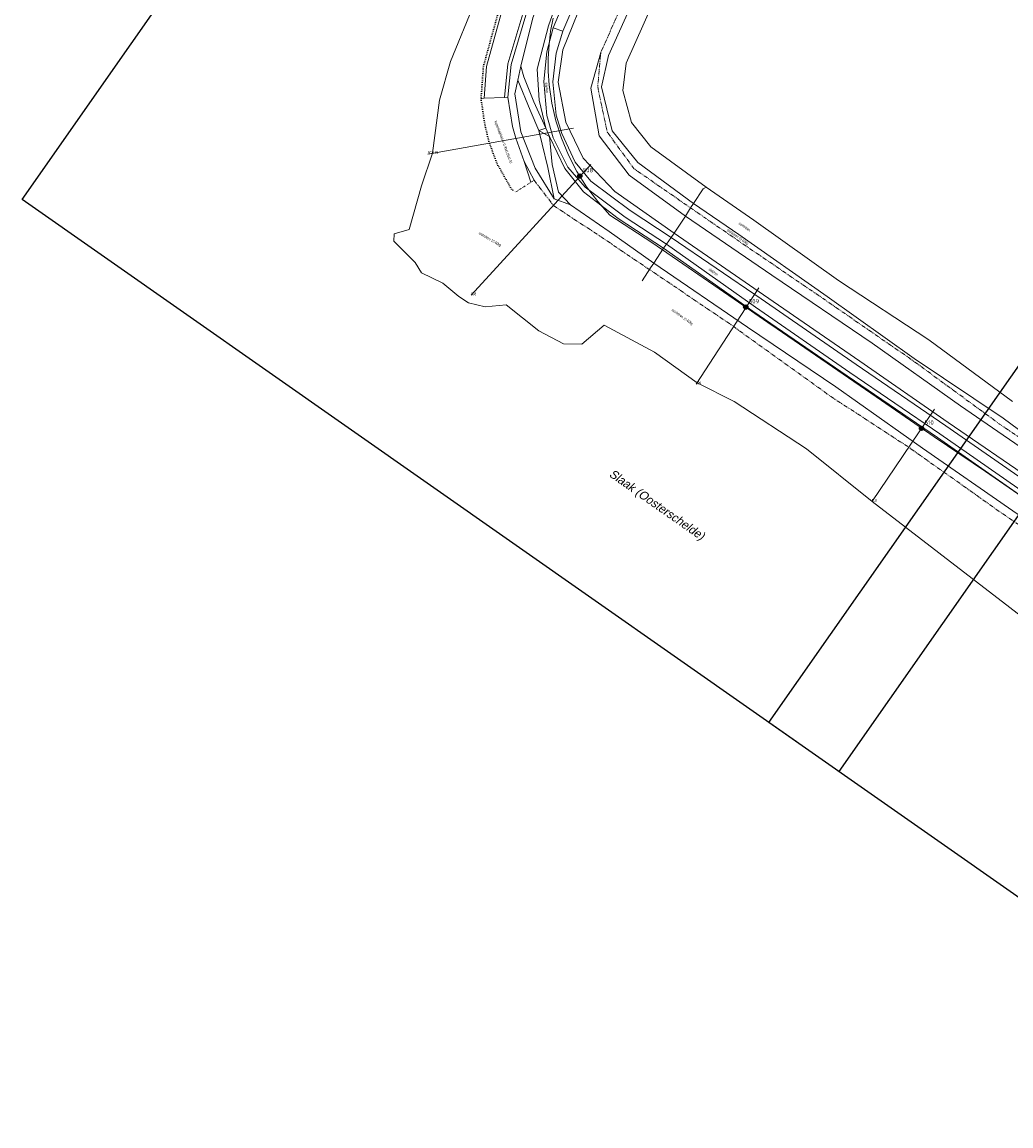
# Model space of a CAD drawing. Header units: metres. Extents: x 69428 to 72581, y 405279 to 408746.
# Tile 11 of 39: x 69600 to 70063, y 407513 to 408029. Entities that reach past the tile are written whole.
import ezdxf
from ezdxf.enums import TextEntityAlignment as Align

# ---------------------------------------------------------------- set-up
doc = ezdxf.new("R2010")
doc.units = ezdxf.units.M
for name, pattern in [('DASHDOT', [1, 0.5, -0.25, 0, -0.25]), ('DOT', [0.25, 0, -0.25]), ('PHANTOM2', [1.25, 0.625, -0.125, 0.125, -0.125, 0.125, -0.125])]:
    doc.linetypes.add(name, pattern=pattern)
doc.layers.add('Bladindeling', color=1, linetype='CONTINUOUS', plot=False)
for name, color, linetype, lineweight in [('BS-BREEKLIJN', 253, 'CONTINUOUS', 0), ('BS-Dijkpaal', 2, 'CONTINUOUS', 25), ('BS-Dijkpaal @ 0.5', 2, 'CONTINUOUS', 25), ('BS-Dijkpaal @ 1', 2, 'CONTINUOUS', 25), ('BS-Dijkpaalnr', 6, 'CONTINUOUS', 25), ('BS-DWARSPROFIELLOKATIE_GEMETEN', 1, 'CONTINUOUS', 18), ('BS-KANT-KREUKELBERM', 35, 'PHANTOM2', 0), ('BS-KANT-VERHARDING', 253, 'CONTINUOUS', 0), ('BS-KANT-WATER', 253, 'CONTINUOUS', 0), ('BS-KRUINLIJN', 253, 'CONTINUOUS', 0), ('BS-Overige namen', 7, 'CONTINUOUS', 25), ('BS-OVERIGE-TEKSTEN', 253, 'CONTINUOUS', 0), ('BS-PERKOENRIJ', 203, 'DOT', 5), ('BS-PERKOENRIJ-MET-BETONBAND', 213, 'DASHDOT', 0), ('BS-RASTER', 253, 'RASTER', 0), ('BS-SCHEIDINGSL-TALUDBEKL-ONZB', 253, 'CONTINUOUS', 0), ('BS-SCHEIDINGSLIJN-TALUDBEKL', 253, 'CONTINUOUS', 0), ('BS-STORTSTEENLIJN', 253, 'CONTINUOUS', 0), ('BS-TUSSENBERM', 253, 'CONTINUOUS', 0), ('THEORETISCHE_NULLIJN', 1, 'CONTINUOUS', 0), ('TL-5.0mm Tekst', 4, 'CONTINUOUS', 50)]:
    doc.layers.add(name, color=color, linetype=linetype, lineweight=lineweight)
doc.styles.add('ISO', font='ISO')
doc.styles.add('StagCAD', font='StagCAD.ttf')
doc.linetypes.add('RASTER', pattern='A,3,-2,[200,RASTER,S=0.75,R=0,X=0,Y=0],-2,3', length=10)

# ---------------------------------------------------------------- blocks, each defined once
blk = doc.blocks.new('132')
at = {"layer": 'BS-Dijkpaal'}
h = blk.add_hatch(color=256, dxfattribs=at)
h.paths.add_polyline_path([(0, 0), (0, 1, 0.414214), (-1, 0)])
h.paths.add_polyline_path([(1, 0), (0, 0), (0, -1, 0.414214)])
for p, q in [((-1, 0), (1, 0)), ((0, -1), (0, 1))]:
    blk.add_line(p, q, dxfattribs=at)
blk.add_circle((0, 0), 1, dxfattribs=at)
blk = doc.blocks.new('*U57')
at = {"layer": 'BS-Dijkpaal @ 0.5', "xscale": 0.5, "yscale": 0.5, "zscale": 0.5}
blk.add_blockref('132', (69938.969, 407895.926), dxfattribs=at)
at = {"layer": 'BS-Dijkpaal @ 1'}
blk.add_blockref('132', (69938.969, 407895.926), dxfattribs=at)
blk = doc.blocks.new('*U58')
at = {"layer": 'BS-Dijkpaal @ 0.5', "xscale": 0.5, "yscale": 0.5, "zscale": 0.5}
blk.add_blockref('132', (69861.209, 407957.299), dxfattribs=at)
at = {"layer": 'BS-Dijkpaal @ 1'}
blk.add_blockref('132', (69861.209, 407957.299), dxfattribs=at)
blk = doc.blocks.new('*U61')
at = {"layer": 'BS-Dijkpaal @ 0.5', "xscale": 0.5, "yscale": 0.5, "zscale": 0.5}
blk.add_blockref('132', (70021.303, 407839.169), dxfattribs=at)
at = {"layer": 'BS-Dijkpaal @ 1'}
blk.add_blockref('132', (70021.303, 407839.169), dxfattribs=at)
blk = doc.blocks.new('riviernaam')
at = {"layer": 'TL-5.0mm Tekst', "style": 'StagCAD', "oblique": 10}
blk.add_attdef('NAAM', (0, 0), '', height=4, dxfattribs=at)

msp = doc.modelspace()

# ---------------------------------------------------------------- linework, layer by layer
at = {"layer": 'Bladindeling'}
for points in [[(70059.480826, 408602.441538), (70442.02483, 408334.581343), (69982.590105, 407678.440555), (69600.0461, 407946.300751)], [(70105.836814, 407924.192969), (70879.116344, 407382.736813), (70723.103553, 407159.927457), (69949.824023, 407701.383613)]]:
    msp.add_lwpolyline(points, close=True, dxfattribs=at)
at = {"layer": 'BS-BREEKLIJN'}
for points in [[(69833.66578, 408008.764757), (69832.165086, 408002.239624)], [(69856.82432, 407943.874813), (69849.296154, 407946.660435)]]:
    msp.add_lwpolyline(points, dxfattribs=at)
msp.add_lwpolyline([(69847.00512, 407975.892021), (69845.293393, 407979.776926), (69842.1156, 407978.585824)], close=True, dxfattribs=at)
at = {"layer": 'BS-DWARSPROFIELLOKATIE_GEMETEN'}
for points in [[(69790.093558, 407967.628317), (69858.212334, 407979.789847)], [(69810.37683, 407901.46756), (69866.454451, 407962.722959)], [(69915.719897, 407859.799278), (69945.054458, 407905.01268)], [(69997.954723, 407804.783021), (70027.342558, 407848.107923)]]:
    msp.add_lwpolyline(points, dxfattribs=at)
at = {"layer": 'BS-KANT-KREUKELBERM', "ltscale": 3, "flags": 128}
for points in [[(70158.919, 408521.003), (70171.247235, 408481.262215), (70177.119427, 408461.324607), (70183.916263, 408436.109689), (70191.281982, 408413.566243), (70203.135975, 408379.65464), (70217.063038, 408331.343494), (70233.27454, 408282.360591), (70249.23838, 408234.634639), (70273.859397, 408183.207518), (70296.870454, 408138.826147), (70325.050027, 408091.817092), (70352.252715, 408048.764933), (70387.580972, 408004.680261), (70420.088887, 407963.797548), (70455.653573, 407926.833106), (70491.491493, 407892.289863), (70528.961655, 407860.06746), (70572.824099, 407827.436381), (70614.393117, 407800.233607), (70660.568977, 407771.803961), (70705.444847, 407748.154893), (70751.779707, 407725.178969), (70795.803762, 407702.883592), (70842.729263, 407679.751596), (70886.882707, 407657.587624), (70929.389624, 407636.075063), (70973.192591, 407612.904716), (71035.916465, 407579.557449), (71080.641822, 407557.132706), (71124.391702, 407530.45552), (71139.669516, 407520.627353), (71146.061042, 407512.982255), (71151.039214, 407504.994382), (71144.556191, 407502.15417), (71141.800101, 407480.655428), (71126.430916, 407447.686919), (71123.461104, 407438.55287), (71122.971283, 407432.23668), (71113.884759, 407409.150793), (71088.968418, 407360.19553), (71066.074025, 407317.298185), (71048.313781, 407291.058234), (71022.633052, 407250.294319), (71025.082089, 407246.507048), (71024.364841, 407239.229964), (71014.393459, 407229.793322), (70997.053563, 407224.91458), (70984.239498, 407226.100928), (70974.494096, 407227.489669), (70953.853781, 407231.09008), (70945.394256, 407234.164407), (70934.590252, 407239.822402), (70923.353647, 407246.291254), (70916.61435, 407251.296716), (70892.386393, 407268.852464), (70856.327489, 407292.5645), (70814.697171, 407320.460955), (70772.008202, 407349.437567), (70730.861536, 407378.263417), (70690.724638, 407404.892131), (70649.885997, 407433.129913), (70624.040439, 407450.643148), (70584.04586, 407479.802332), (70542.751737, 407508.29266), (70501.029855, 407535.273217), (70461.121377, 407564.223829), (70419.530357, 407591.959659), (70380.365728, 407619.766582), (70344.185472, 407644.493923), (70301.875907, 407672.896837), (70262.339764, 407702.087603), (70222.115999, 407729.23782), (70180.576468, 407757.414226), (70140.007839, 407785.116654), (70100.712304, 407812.199772), (70057.849847, 407841.127622), (70017.136649, 407870.951545), (69976.107942, 407899.30187), (69934.259511, 407927.830076), (69913.122124, 407942.386291), (69886.511347, 407960.809282), (69874.042819, 407978.0079), (69869.601099, 407999.104917), (69871.070848, 408015.093468), (69891.860952, 408062.14858), (69910.887133, 408097.906973), (69938.85022, 408140.139322), (69965.746621, 408178.702964), (69982.161707, 408202.124154), (69994.616226, 408217.23699), (70014.384083, 408257.335543), (70021.291589, 408273.74489), (70023.951449, 408273.076987), (70027.365491, 408278.318513), (70030.504387, 408272.277775), (70032.297535, 408272.512868)], [(69839.81305, 407955.365455), (69848.883211, 407943.529326), (69871.919327, 407928.321187), (69933.288852, 407886.878334), (69937.622106, 407883.590197), (69978.353242, 407854.372883), (70015.269144, 407830.308739), (70061.687527, 407797.453564), (70097.757306, 407773.256841), (70103.878511, 407769.232813), (70120.00499, 407758.058097), (70159.868979, 407730.505927), (70179.956974, 407717.243172), (70200.480869, 407702.226987), (70242.900206, 407672.958375), (70262.408602, 407660.489925), (70324.66777, 407617.817022), (70343.925094, 407603.663725), (70364.558164, 407589.510429), (70405.879891, 407560.784201), (70426.72798, 407546.888235), (70446.110241, 407532.992269), (70487.147494, 407505.279461), (70509.790363, 407490.328815), (70528.424094, 407476.709762), (70569.3584, 407448.266174), (70591.679128, 407433.509358), (70609.750942, 407420.126032), (70630.750685, 407406.081344), (70673.933981, 407376.480141), (70682.039103, 407370.774789), (70715.567026, 407346.769986), (70756.626534, 407319.528253), (70795.656666, 407292.516021), (70838.961462, 407263.310452), (70872.555579, 407240.068272), (70905.627491, 407217.337016), (70922.861066, 407207.395148), (70937.510111, 407200.712351), (70953.670848, 407194.249748), (70974.473037, 407189.893465), (70979.044194, 407189.318362), (71002.388989, 407189.473561), (71025.206447, 407192.948138), (71047.35823, 407197.558768), (71068.005458, 407207.765446), (71089.05829, 407220.823057), (71107.713458, 407236.066954), (71113.577816, 407243.591701), (71127.044929, 407260.201396), (71138.964151, 407279.432539), (71150.035966, 407300.568547), (71164.801265, 407330.209454), (71172.386206, 407343.578605), (71193.38308, 407384.688926), (71211.604615, 407418.658175), (71216.024832, 407426.994377), (71230.751897, 407448.141291), (71241.171573, 407457.717849), (71251.063367, 407463.139584), (71265.109021, 407464.633104), (71265.552429, 407464.646601), (71278.467273, 407463.916106), (71282.141213, 407462.752275), (71290.873534, 407459.83463), (71291.912346, 407459.076036)]]:
    msp.add_lwpolyline(points, dxfattribs=at)
at = {"layer": 'BS-KANT-VERHARDING'}
for points in [[(70037.250203, 408463.666242), (70031.649364, 408461.957816), (70045.782111, 408416.874901), (70052.882636, 408393.848254), (70054.489285, 408384.759437), (70054.030449, 408376.216647), (70051.976603, 408367.545364), (70048.40266, 408360.748611), (70042.212516, 408351.615882), (70025.537979, 408328.001596), (70015.427225, 408312.839453), (70006.838504, 408295.821504), (70000.584866, 408279.442199), (69996.636396, 408270.058985), (69988.903822, 408255.272179), (69974.343401, 408234.094886), (69962.753135, 408217.794209), (69933.931338, 408177.166258), (69905.014497, 408135.369528), (69879.680251, 408092.763255), (69857.817233, 408048.330905), (69848.829186, 408026.738016)], [(70037.250203, 408463.666242), (70051.321777, 408418.174313), (70058.611158, 408395.129996), (70059.957649, 408384.946269), (70059.231866, 408375.338926), (70056.227821, 408365.532104), (70051.948489, 408358.23851), (70045.359982, 408348.864471), (70028.895617, 408325.658903), (70019.114088, 408310.61317), (70010.554677, 408293.827419), (70004.639223, 408277.657152), (70000.728273, 408268.113177), (69992.657471, 408252.82037), (69978.151564, 408231.22934), (69966.93619, 408215.406796), (69937.980453, 408174.047077), (69909.148041, 408132.41579), (69884.044033, 408090.281665), (69862.098234, 408045.780554), (69853.2767, 408025.219354)], [(69848.829186, 408026.738016), (69845.860856, 408015.532426), (69844.339573, 408001.641845), (69845.738314, 407985.708545), (69848.685153, 407975.164963), (69855.664084, 407961.445973), (69863.734402, 407952.12763), (69882.466842, 407938.125807), (69901.903469, 407925.475695), (69943.531554, 407895.899053), (69987.71396, 407865.385252), (70029.87915, 407836.559561), (70069.888574, 407808.736572), (70110.689518, 407780.665229)], [(69853.2767, 408025.219354), (69850.11936, 408014.779047), (69848.550984, 408001.351916), (69850.09036, 407985.860002), (69852.813975, 407977.303594), (69859.00581, 407963.806821), (69866.323623, 407954.843268), (69884.844435, 407941.190185), (69904.057711, 407928.608875), (69946.186601, 407899.750876), (69990.611679, 407869.100987), (70032.687, 407840.301152), (70072.498919, 407812.686683), (70113.681802, 407784.66344), (70130.526111, 407772.773116)], [(69853.2767, 408025.219354), (69848.829186, 408026.738016)]]:
    msp.add_lwpolyline(points, dxfattribs=at)
at = {"layer": 'BS-KANT-WATER'}
msp.add_lwpolyline([(70063.891398, 407851.699845), (70024.709478, 407880.55183), (69982.44269, 407908.416741), (69942.666751, 407936.59316), (69920.392297, 407952.05845), (69894.545473, 407971.029135), (69885.366218, 407982.345404), (69881.412319, 407997.356913), (69882.883423, 408010.196982), (69903.027931, 408055.391518)], dxfattribs=at)
at = {"layer": 'BS-KRUINLIJN'}
for points in [[(70025.945458, 408316.929836), (70015.937374, 408296.466198), (70002.587874, 408265.694636), (69991.476218, 408247.405387), (69980.128061, 408228.142628), (69957.611594, 408194.667642), (69928.559998, 408154.78608), (69902.068895, 408113.639913), (69878.320442, 408071.904483), (69865.359934, 408046.27242), (69853.300333, 408016.41402), (69851.041968, 408001.214098), (69854.750174, 407982.506547), (69862.879875, 407965.692126), (69877.712105, 407949.994793)], [(70004.038642, 408295.579786), (70002.262272, 408288.274963), (69986.86897, 408256.107203), (69960.695224, 408219.708304), (69931.421351, 408178.921319), (69902.273935, 408137.412009), (69876.488983, 408094.53242), (69854.382989, 408049.739178), (69846.525933, 408027.579715), (69841.333994, 408007.320095), (69842.245534, 407992.911016), (69845.293393, 407979.776926)], [(69847.00512, 407975.892021), (69854.245843, 407960.798501), (69862.971055, 407949.961776), (69879.226484, 407937.373057), (69900.495838, 407923.550239), (69942.213638, 407893.961117), (69986.389716, 407863.720734), (70028.758354, 407834.901895), (70068.681385, 407807.003598), (70109.490491, 407779.164565)], [(69905.408816, 407930.55846), (69877.712105, 407949.994793)], [(69905.408816, 407930.55846), (69947.309045, 407901.636678), (69992.431377, 407870.589989), (70033.787184, 407841.843233), (70073.79335, 407814.447913), (70114.757472, 407785.917642), (70131.839068, 407774.643724)]]:
    msp.add_lwpolyline(points, dxfattribs=at)
at = {"layer": 'BS-PERKOENRIJ', "ltscale": 3, "flags": 128}
msp.add_lwpolyline([(69966.512589, 408270.254664), (69942.569269, 408235.666164), (69913.184422, 408193.41767), (69884.7386, 408152.928962), (69856.666803, 408106.25045), (69834.929921, 408062.623933), (69823.370541, 408035.046687), (69816.118541, 408008.818261), (69814.976935, 407993.546607), (69816.723756, 407981.464343), (69818.824057, 407972.757693), (69822.741714, 407962.609174), (69829.295214, 407951.078663), (69831.286387, 407949.900046)], dxfattribs=at)
at = {"layer": 'BS-PERKOENRIJ-MET-BETONBAND', "ltscale": 2, "flags": 128}
msp.add_lwpolyline([(69831.286387, 407949.900046), (69833.474208, 407951.270408), (69838.362989, 407954.4171), (69839.81305, 407955.365455)], dxfattribs=at)
at = {"layer": 'BS-RASTER', "flags": 128}
msp.add_lwpolyline([(69890.413966, 407908.176926), (69893.001824, 407912.131772), (69894.354496, 407914.287955), (69895.957745, 407916.534487), (69900.495838, 407923.550239), (69901.903469, 407925.475695), (69904.057711, 407928.608875), (69905.408816, 407930.55846), (69910.653149, 407938.540049), (69913.122124, 407942.386291), (69914.480047, 407944.4288), (69919.026526, 407951.383562), (69920.403919, 407952.074728)], dxfattribs=at)
at = {"layer": 'BS-SCHEIDINGSL-TALUDBEKL-ONZB'}
msp.add_lwpolyline([(70063.90286, 407851.716242), (70024.720919, 407880.568242), (69982.453978, 407908.433254), (69942.678235, 407936.609534), (69920.403919, 407952.074728), (69894.559383, 407971.043735), (69885.384462, 407982.354661), (69881.432616, 407997.358371), (69882.902943, 408010.19165), (69903.045968, 408055.382859)], dxfattribs=at)
at = {"layer": 'BS-SCHEIDINGSLIJN-TALUDBEKL'}
for points in [[(70048.062, 408384.284), (70033.817662, 408364.181389), (70013.660846, 408335.664743), (70000.421929, 408316.604397), (69987.96669, 408298.52039), (69967.890595, 408269.465706), (69943.822012, 408234.803739), (69914.26423, 408192.403142), (69886.006527, 408152.139239), (69857.965175, 408105.458687), (69836.27965, 408062.018941), (69824.763808, 408034.470909), (69817.554889, 408008.590727), (69816.428064, 407993.763756)], [(70049.018, 408378.247), (70047.741129, 408369.075401), (70044.4695, 408361.897989), (70022.167622, 408330.399824), (70008.264731, 408311.298596), (69995.745774, 408292.96378), (69975.690743, 408263.954675), (69951.715449, 408229.369663), (69921.727629, 408186.373494), (69894.137301, 408147.075018), (69866.253989, 408100.657325), (69845.031481, 408058.096089), (69834.565706, 408033.210828), (69827.534311, 408009.905829), (69825.981302, 407994.142068)], [(70022.167622, 408330.399824), (70024.097537, 408328.915106), (70011.113652, 408309.371248), (70004.038642, 408295.579786), (70000.849581, 408297.8546), (69996.790083, 408291.792909), (69977.005407, 408263.115961), (69952.942956, 408228.52461), (69922.919365, 408185.408799), (69895.418913, 408146.276772), (69867.582304, 408099.947561), (69846.3999, 408057.482719), (69835.988966, 408032.661666), (69829.038481, 408009.598277), (69827.499069, 407994.217391), (69829.750539, 407980.432374), (69831.29961, 407974.985006), (69835.254555, 407964.119686), (69839.81305, 407955.365455)], [(69814.976935, 407993.546607), (69816.428064, 407993.763756), (69825.981302, 407994.142068), (69827.499069, 407994.217391)], [(69835.254555, 407964.119686), (69838.362989, 407954.4171)]]:
    msp.add_lwpolyline(points, dxfattribs=at)
at = {"layer": 'BS-STORTSTEENLIJN', "flags": 128}
for points in [[(70101.349715, 407813.09832), (70059.495529, 407843.918888), (70017.861902, 407871.855636), (69977.080453, 407900.974219), (69935.735442, 407929.96822), (69914.480047, 407944.4288), (69888.342418, 407963.576794), (69876.462396, 407978.481932), (69871.336222, 407999.046486), (69874.735415, 408013.674459), (69895.274763, 408059.524786), (69914.623388, 408095.701787), (69941.928734, 408137.750978), (69968.83102, 408176.293881), (69985.20962, 408199.32781), (69996.549147, 408214.130135), (70006.175861, 408229.668244), (70023.951449, 408273.076987)], [(70078.262377, 407743.330637), (69998.088488, 407804.980223), (69967.328123, 407829.581097), (69933.559086, 407851.666037), (69916.133243, 407860.436368), (69896.220261, 407874.876975), (69872.669477, 407887.548586), (69862.1708, 407878.641052), (69853.653022, 407878.740018), (69842.065612, 407884.802104), (69826.812075, 407896.950984), (69816.967353, 407896.079159), (69809.077466, 407897.932924), (69804.544197, 407900.923602), (69797.014662, 407907.127523), (69787.145786, 407912.033536), (69784.112691, 407916.795952), (69774.135702, 407926.772941), (69774.225408, 407930.17973), (69781.313063, 407932.241736), (69787.146863, 407952.789442), (69792.179813, 407968.000785), (69795.601035, 407992.759832), (69800.67091, 408010.923148), (69812.133916, 408038.668383)]]:
    msp.add_lwpolyline(points, dxfattribs=at)
at = {"layer": 'BS-TUSSENBERM'}
for points in [[(70000.849581, 408297.8546), (69997.3618, 408291.049945), (69979.664786, 408260.827004), (69954.053236, 408224.586444), (69925.126948, 408183.546622), (69896.541167, 408142.213436), (69870.59667, 408098.080598), (69848.51382, 408053.708058), (69839.290099, 408031.346522), (69833.66578, 408008.764757), (69834.955004, 408003.775986), (69839.646224, 407992.080517), (69845.293393, 407979.776926)], [(69910.653149, 407938.540049), (69884.305704, 407957.746339), (69870.252115, 407976.186599), (69866.326701, 407998.471726), (69871.070848, 408015.093468)], [(70489.176134, 407508.332267), (70448.223783, 407535.987229), (70408.076935, 407563.936249), (70366.78111, 407591.892618), (70326.261256, 407620.529013), (70285.582925, 407648.359015), (70244.424495, 407676.112607), (70202.610733, 407705.062638), (70161.499682, 407733.325372), (70122.182645, 407760.494195), (70105.693051, 407772.102727), (70063.949241, 407800.537011), (70021.762275, 407829.855192), (69981.146152, 407858.657212), (69939.826564, 407886.621066), (69895.957745, 407916.534487), (69874.943349, 407931.403069), (69856.82432, 407943.874813), (69851.225656, 407949.689066), (69848.322508, 407962.681839), (69847.00512, 407975.892021)], [(69910.653149, 407938.540049), (69951.159055, 407910.921912), (69998.197609, 407879.054417), (70039.542006, 407849.698299), (70082.377407, 407820.184355), (70125.093082, 407791.440189)]]:
    msp.add_lwpolyline(points, dxfattribs=at)
msp.add_lwpolyline([(69842.1156, 407978.585824), (69838.049186, 407988.140114), (69832.165086, 408002.239624), (69830.756617, 407995.792109), (69833.67643, 407977.955092), (69840.332909, 407960.920142), (69849.296154, 407946.660435), (69846.195427, 407961.342222), (69843.622871, 407972.163642)], close=True, dxfattribs=at)
at = {"layer": 'THEORETISCHE_NULLIJN'}
msp.add_lwpolyline([(69848.721, 408031.266), (69847.57, 408025.084), (69846.808, 408018.841), (69846.438, 408012.564), (69846.46, 408006.275), (69846.874, 408000), (69848.066, 407991.502), (69849.974, 407983.145), (69852.586, 407974.981), (69855.881, 407967.068), (69859.837, 407959.464), (69864.425, 407952.223), (69869.611, 407945.398), (69875.358, 407939.039), (69894.99, 407926.153), (69933.508, 407899.697), (69951.394, 407887.348), (69953.704, 407885.76), (70000, 407853.856), (70027.152, 407835.136), (70051.16, 407818.912), (70133.904, 407761.856)], dxfattribs=at)
msp.add_lwpolyline([(69848.721, 408031.266), (69847.57, 408025.084), (69846.808, 408018.841), (69846.438, 408012.564), (69846.46, 408006.275), (69846.874, 408000), (69848.066, 407991.502), (69849.974, 407983.145), (69852.586, 407974.981), (69855.881, 407967.068), (69859.837, 407959.464), (69864.425, 407952.223), (69869.611, 407945.398), (69875.358, 407939.039), (69894.99, 407926.153), (69933.508, 407899.697), (69951.394, 407887.348), (69953.704, 407885.76), (70000, 407853.856), (70027.152, 407835.136), (70051.16, 407818.912), (70133.904, 407761.856)], dxfattribs=at)

# ---------------------------------------------------------------- block references
at = {"layer": 'BS-Dijkpaal'}
for name in ['*U58', '*U57', '*U61']:
    msp.add_blockref(name, (0, 0), dxfattribs=at)
at = {"layer": 'BS-Overige namen', "rotation": 324.9999999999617}
msp.add_blockref('riviernaam', (69874.641909, 407816.943986), dxfattribs=at).add_auto_attribs({'NAAM': 'Slaak (Oosterschelde)'})

# ---------------------------------------------------------------- texts
at = {"layer": 'BS-Dijkpaalnr', "char_height": 2, "width": 9.44080876, "attachment_point": 7, "style": 'ISO'}
for s, insert in [(' 508{\\Fisocp|c0;\\P\\H0.2x; }', (69861.209, 407957.299)), (' 509{\\Fisocp|c0;\\P\\H0.2x; }', (69938.969, 407895.926)), (' 510{\\Fisocp|c0;\\P\\H0.2x; }', (70021.303, 407839.169))]:
    msp.add_mtext(s, dxfattribs=dict(at, insert=insert))
at = {"layer": 'BS-DWARSPROFIELLOKATIE_GEMETEN', "width": 0.68}
for s, p in [('507+75', (69790.093558, 407967.628317)), ('508', (69810.37683, 407901.46756)), ('509', (69915.719897, 407859.799278)), ('510', (69997.954723, 407804.783021))]:
    msp.add_text(s, height=1.25, dxfattribs=at).set_placement(p)
at = {"layer": 'BS-OVERIGE-TEKSTEN', "width": 0.68}
for s, rotation, p in [('slakken', 275.018031, (69845.838147, 407998.69523)), ('koperslakblokken 0.30x0.25x0.20', 290.275199, (69825.305803, 407973.176977)), ('stortsteen', 324.959145, (69938.418979, 407933.580489)), ('stortsteen 10-60kg', 329.602062, (69819.116801, 407927.597798)), ('stortsteen 10-60kg', 325.716586, (69935.111306, 407928.788521)), ('slakken', 324.606844, (69923.8152, 407912.423366)), ('stortsteen 10-60kg', 324.493326, (69909.194471, 407891.241688))]:
    msp.add_text(s, height=1.25, rotation=rotation, dxfattribs=at).set_placement(p, align=Align.MIDDLE)

doc.saveas('drawing.dxf')
